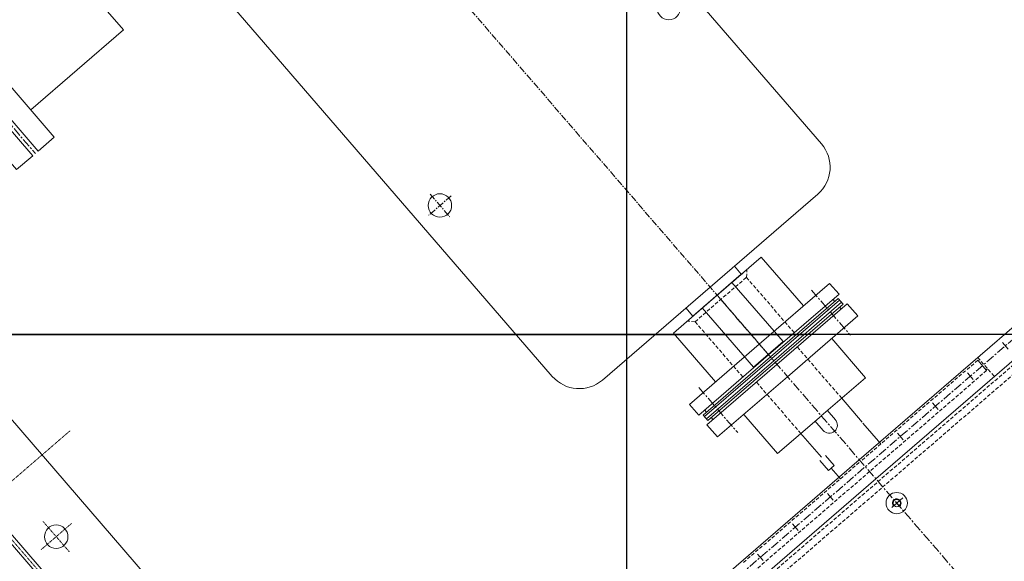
# Model space of a CAD drawing. Header units: inches. Extents: x -204116 to 930598, y -391373 to 256461.
# Tile 20 of 225: x -186525 to -185141, y 38899 to 39661. Entities that reach past the tile are written whole.
import ezdxf
from ezdxf.lldxf.tags import DXFTag

# ---------------------------------------------------------------- set-up
doc = ezdxf.new("R2010")
doc.units = ezdxf.units.IN
doc.header["$LTSCALE"] = 10
doc.header["$MEASUREMENT"] = 0
doc.header["$PDMODE"] = 1
doc.header["$PDSIZE"] = 1000
for name, pattern in [('CENTER', [2, 1.25, -0.25, 0.25, -0.25]), ('CHAIN', [0.3543, 0.2362, -0.0295, 0.0591, -0.0295]), ('DASHED', [0.75, 0.5, -0.25]), ('HIDDEN', [0.375, 0.25, -0.125])]:
    doc.linetypes.add(name, pattern=pattern)
doc.layers.get('Defpoints').update_dxf_attribs({"lineweight": 25})
doc.layers.add('C', color=1, linetype='CENTER', lineweight=25)
doc.layers.add('cen', color=2, linetype='CENTER2', lineweight=25)
doc.styles.add('MIC', font='romans.shx', dxfattribs={"width": 0.8})
tags = doc.linetypes.add('CENTER2', pattern=[1.125, 0.75, -0.125, 0.125, -0.125]).pattern_tags.tags
tags[10:11] = [DXFTag(74, 4), DXFTag(75, 0), DXFTag(340, '0'), DXFTag(46, 1.0), DXFTag(50, 0.0), DXFTag(44, 0.0), DXFTag(45, 0.0)]
tags[8:9] = [DXFTag(74, 4), DXFTag(75, 0), DXFTag(340, '0'), DXFTag(46, 1.0), DXFTag(50, 0.0), DXFTag(44, 0.0), DXFTag(45, 0.0)]
tags[6:7] = [DXFTag(74, 4), DXFTag(75, 0), DXFTag(340, '0'), DXFTag(46, 1.0), DXFTag(50, 0.0), DXFTag(44, 0.0), DXFTag(45, 0.0)]
tags[4:5] = [DXFTag(74, 4), DXFTag(75, 0), DXFTag(340, '0'), DXFTag(46, 1.0), DXFTag(50, 0.0), DXFTag(44, 0.0), DXFTag(45, 0.0)]
doc.dimstyles.new('1_75', dxfattribs={"dimscale": 75, "dimtxt": 2.5, "dimasz": 2.5, "dimexe": 1, "dimexo": 2, "dimgap": 1, "dimtad": 1, "dimtoh": 1, "dimdec": 0, "dimzin": 9, "dimdsep": 46, "dimtxsty": 'MIC', "dimcen": 2.5, "dimclrd": 1, "dimclre": 1, "dimclrt": 256, "dimadec": 0, "dimazin": 0, "dimtfac": 1, "dimtdec": 0, "dimtmove": 2, "dimatfit": 3, "dimfxl": 1, "dimlwd": -1, "dimlwe": -1, "dimarcsym": 0})

# ---------------------------------------------------------------- blocks, each defined once
blk = doc.blocks.new('A$C14DF439D')
at = {"color": 85, "lineweight": 13}
for p, q in [((185.5, 840, 0), (1555.5, 840, 0)), ((135.5, 590, 0), (135.5, 790, 0)), ((120.5, 545, 0), (120.5, 635, 0)), ((120.5, 635, 0), (135.5, 635, 0)), ((10.5, 617.5, 0), (10.5, 562.5, 0)), ((10.5, 617.5, 0), (120.5, 617.5, 0)), ((135.5, 590, 0), (135.5, 390, 0)), ((10.5, 562.5, 0), (120.5, 562.5, 0)), ((120.5, 545, 0), (135.5, 545, 0)), ((185.5, 340, 0), (1555.5, 340, 0))]:
    blk.add_line(p, q, dxfattribs=at)
at = {"color": 1, "linetype": 'CENTER', "lineweight": 5, "ltscale": 0.75}
blk.add_line((10.5, 590, 0), (1570.5, 590, 0), dxfattribs=at)
at = {"color": 1, "linetype": 'CENTER', "lineweight": 13, "ltscale": 0.75}
for p, q in [((470.5, 398.5, 0), (470.5, 356.5, 0)), ((491.5, 377.5, 0), (449.5, 377.5, 0))]:
    blk.add_line(p, q, dxfattribs=at)
at = {"color": 85, "lineweight": 13}
for centre in [(470.5, 802.5, 0), (470.5, 377.5, 0)]:
    blk.add_circle(centre, 16.5, dxfattribs=at)
for centre, start, end in [((185.5, 790, 0), 90, 180), ((185.5, 390, 0), 180, 270)]:
    blk.add_arc(centre, 50, start, end, dxfattribs=at)
blk = doc.blocks.new('A$C5E7B7E5C')
at = {"color": 214, "lineweight": 5}
for p, q in [((1139.2, 2400), (1139.2, 1920)), ((1103.7, 2365), (1103.7, 1920)), ((1126.2, 2115), (1126.2, 2115)), ((1126.2, 2050), (1126.2, 2050)), ((1293.6, 2049.9), (1316.4, 2049.9)), ((1293.6, 1920.2), (1293.6, 2049.9)), ((1316.4, 2049.9), (1316.4, 1920.4)), ((1334, 2049.9), (1354.2, 2049.9)), ((1334, 2049.9), (1334, 1920.2)), ((1354.2, 1920.2), (1354.2, 2049.9)), ((1316.3, 2038.8), (1319.8, 2038.8)), ((1330.3, 2045.1), (1319.8, 2045.1)), ((1319.8, 2045.1), (1319.8, 1920.2)), ((1323.1, 2045.1), (1323.1, 1920.2)), ((1327.3, 2045.1), (1327.3, 1920.2)), ((1330.3, 2045.1), (1330.3, 1920.2)), ((1330.3, 2038.8), (1334.3, 2038.8)), ((1220.8, 2001.4), (1220.8, 1920)), ((1220.8, 2001.4), (1293.6, 2001.4)), ((1444.9, 2001.4), (1354, 2001.4)), ((1444.9, 2001.4), (1444.9, 1920)), ((1126.2, 1985), (1126.2, 1985)), ((1136.3, 1957.5), (1156.2, 1957.5)), ((1156.2, 1962.7), (1174.9, 1962.7)), ((1156.2, 1962.7), (1156.2, 1952)), ((1156.2, 1962.7), (1156.2, 1952)), ((1156.2, 1952), (1174.9, 1952)), ((1221.4, 1958.1), (1176.6, 1958.1)), ((1221.4, 1931.6), (1203.7, 1931.6)), ((1103.7, 1478), (1103.7, 1920)), ((1126.2, 1920), (1126.2, 1920)), ((1139.2, 1440), (1139.2, 1920)), ((1220.8, 1838), (1220.8, 1920.4)), ((1293.6, 1920.2), (1293.6, 1789.5)), ((1316.4, 1789.5), (1316.4, 1920)), ((1319.8, 1794.3), (1319.8, 1920.2)), ((1323.1, 1794.3), (1323.1, 1920.2)), ((1327.3, 1794.3), (1327.3, 1920.2)), ((1330.3, 1794.3), (1330.3, 1920.2)), ((1334, 1789.5), (1334, 1920.2)), ((1354.2, 1920.2), (1354.2, 1789.5)), ((1444.9, 1838), (1444.9, 1920.4)), ((1221.4, 1908.6), (1203.7, 1908.6)), ((1136.3, 1882.5), (1174.9, 1882.5)), ((1221.4, 1882.3), (1176.6, 1882.3)), ((1126.2, 1855), (1126.2, 1855)), ((1220.8, 1838), (1293.6, 1838)), ((1444.9, 1838), (1354, 1838)), ((1316.3, 1800.6), (1319.8, 1800.6)), ((1330.3, 1800.6), (1334.3, 1800.6)), ((1126.2, 1790), (1126.2, 1790)), ((1293.6, 1789.5), (1316.4, 1789.5)), ((1330.3, 1794.3), (1319.8, 1794.3)), ((1334, 1789.5), (1354.2, 1789.5)), ((1126.2, 1725), (1126.2, 1725)), ((1117.2, 1702.5), (1136.3, 1702.5)), ((1118.2, 1700), (1118.2, 1702.5))]:
    blk.add_line(p, q, dxfattribs=at)
at = {"color": 214, "linetype": 'DASHED', "lineweight": 5}
for p, q in [((1088.6, 2355), (1088.6, 1920)), ((1098.7, 2355), (1098.7, 1920)), ((1117.2, 1702.5), (1117.2, 2140)), ((1136.3, 2137.6), (1136.3, 1920)), ((1437, 1967.9), (1333.6, 1967.9)), ((1437, 1967.9), (1444.5, 1975.4)), ((1437, 1967.9), (1437, 1872.5)), ((1444.9, 1967.9), (1444.9, 1920.2)), ((1220.8, 1958.1), (1316.4, 1958.1)), ((1088.6, 1488), (1088.6, 1920)), ((1098.7, 1488), (1098.7, 1920)), ((1136.3, 1702.5), (1136.3, 1920)), ((1444.9, 1872.5), (1444.9, 1920.2)), ((1220.8, 1882.3), (1316.4, 1882.3)), ((1437, 1872.5), (1333.6, 1872.5)), ((1437, 1872.5), (1444.5, 1865)), ((1139.2, 1700), (1104.2, 1700))]:
    blk.add_line(p, q, dxfattribs=at)
at = {"color": 214, "linetype": 'CENTER2', "lineweight": 5}
for p, q in [((1120.1, 2115), (1132.4, 2115)), ((1120.1, 2050), (1132.4, 2050)), ((1120.1, 1985), (1132.4, 1985)), ((1120.1, 1855), (1132.4, 1855)), ((1120.1, 1790), (1132.4, 1790)), ((1120.1, 1725), (1132.4, 1725)), ((1120.1, 1660), (1132.4, 1660))]:
    blk.add_line(p, q, dxfattribs=at)
at = {"color": 214, "linetype": 'CENTER', "lineweight": 5}
for p, q in [((1363.7, 2024.4), (1279.9, 2024.4)), ((1363.7, 1815), (1279.9, 1815))]:
    blk.add_line(p, q, dxfattribs=at)
at = {"color": 214, "linetype": 'Continuous', "lineweight": 5}
for p, q in [((1058.6, 1908.5), (1058.6, 1929.2)), ((1061.5, 1920), (1049.4, 1920))]:
    blk.add_line(p, q, dxfattribs=at)
at = {"color": 214, "linetype": 'ByBlock', "lineweight": 5}
blk.add_line((1126.4, 1882.8), (1126.4, 1882.8), dxfattribs=at)
at = {"color": 214, "linetype": 'Continuous', "lineweight": 5}
for radius in [15, 5]:
    blk.add_circle((1058.6, 1920), radius, dxfattribs=at)
blk.add_arc((1058.6, 1920), 6, 180, 90, dxfattribs=at)
at = {"color": 214, "lineweight": 5}
for centre, start, end in [((1203.9, 1920), 89.4373, 179.5848), ((1203.9, 1920.2), 180.4152, 270.5627)]:
    blk.add_arc(centre, 11.6, start, end, dxfattribs=at)
at = {"layer": 'C', "color": 214, "lineweight": 5}
for p, q in [((1126.2, 2394.5), (1126.2, 1446)), ((28.5, 1920), (1444.9, 1920))]:
    blk.add_line(p, q, dxfattribs=at)
at = {"layer": 'Defpoints', "color": 214, "linetype": 'ByBlock', "lineweight": 5}
for p in [(1334, 2049.9), (1146.4, 1882.8), (1146.4, 1882.8), (1334, 1789.5)]:
    blk.add_point(p, dxfattribs=at)
blk = doc.blocks.new('rg11')
at = {"color": 85, "lineweight": 9}
for p, q in [((-42356, 40515.5), (-42356, 39969.5)), ((-42356, 40515.5), (-42356, 39969.5)), ((-42326, 40515.5), (-42356, 40515.5)), ((-42326, 40515.5), (-42326, 39969.5)), ((-42316, 40515.5), (-42316, 39969.5)), ((-42316, 40515.5), (-42286, 40515.5)), ((-42286, 40515.5), (-42286, 39969.5)), ((-42286, 40515.5), (-42286, 39969.5)), ((-42528, 40465), (-42528, 40020)), ((-42528, 40465), (-42356, 40465)), ((-42114, 40465), (-42286, 40465)), ((-42114, 40465), (-42114, 40020)), ((-42528, 40020), (-42356, 40020)), ((-42114, 40020), (-42286, 40020)), ((-42326, 39969.5), (-42356, 39969.5)), ((-42316, 39969.5), (-42286, 39969.5))]:
    blk.add_line(p, q, dxfattribs=at)
at = {"color": 1, "linetype": 'CENTER', "lineweight": 5}
for p, q in [((-42321, 40515.5), (-42321, 39969.5)), ((-42114, 40242.5), (-42528, 40242.5)), ((-42114, 40242.5), (-42528, 40242.5))]:
    blk.add_line(p, q, dxfattribs=at)
at = {"color": 85, "linetype": 'HIDDEN', "lineweight": 9}
for p, q in [((-42528, 40342.5), (-42356, 40342.5)), ((-42114, 40342.5), (-42286, 40342.5)), ((-42528, 40142.5), (-42356, 40142.5)), ((-42114, 40142.5), (-42286, 40142.5))]:
    blk.add_line(p, q, dxfattribs=at)

msp = doc.modelspace()

# ---------------------------------------------------------------- linework, layer by layer
at = {"color": 1, "ltscale": 500}
msp.add_line((-185672.5, 47497.7, -4480168.1), (-185672.5, 34717.8, -4480168.1), dxfattribs=at)
at = {"color": 250, "linetype": 'CENTER', "ltscale": 500}
for p, q in [((-185672.4, 43717.8), (-185672.5, 34717.8)), ((-191672.5, 39217.9), (-180672.5, 39217.8))]:
    msp.add_line(p, q, dxfattribs=at)
at = {"color": 250, "linetype": 'CHAIN', "lineweight": 0, "ltscale": 0.01}
for p, q in [((-187100, 39582.3, -4420572.3), (-185406.7, 37620.4, -4420572.3)), ((-186454.7, 39082.3, -4420572.3), (-186699.6, 38870.9, -4420572.3)), ((-186452.5, 38952.1, -4420572.3), (-186495.5, 38915, -4420572.3)), ((-186492.5, 38955, -4420572.3), (-186455.4, 38912.1, -4420572.3))]:
    msp.add_line(p, q, dxfattribs=at)
at = {"color": 1, "linetype": 'CENTER', "lineweight": 0, "ltscale": 0.5}
msp.add_line((-191672.5, 39217.8, -4480163), (-3830.7, 39217.8, -4480163), dxfattribs=at)
at = {"color": 250, "linetype": 'Continuous', "lineweight": 0}
for p, q in [((-186346.9, 38878.1, -4420572.3), (-186640.9, 39218.8, -4420572.3)), ((-186471.3, 38847.1, -4420572.3), (-186689.8, 39100.2, -4420572.3)), ((-186683.1, 39106.1, -4420572.3), (-186464.6, 38852.9, -4420572.3))]:
    msp.add_line(p, q, dxfattribs=at)
msp.add_circle((-186474, 38933.5, -4420572.3), 16.5, dxfattribs=at)
at = {"layer": 'cen', "linetype": 'CENTER', "ltscale": 500}
msp.add_line((-180672.5, 39217.8, -4480167.6), (-191672.5, 39217.8, -4480166.2), dxfattribs=at)

# ---------------------------------------------------------------- block references
at = {"color": 250}
for name, p, rotation in [('A$C5E7B7E5C', (-183147.4, 39434.2, -9036954), 130.8070728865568), ('rg11', (-128349.2, 36876.4, -9036952), 40.80707290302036)]:
    msp.add_blockref(name, p, dxfattribs=dict(at, rotation=rotation))
at = {"color": 250, "xscale": -1, "rotation": 310.8070728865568}
msp.add_blockref('A$C14DF439D', (-185912.9, 38796.4, -9036954), dxfattribs=at)

# ---------------------------------------------------------------- leaders
msp.add_leader([(-188172.5, 39217.8, -4480163), (-183280.9, 33587.4, -4480163)], dimstyle='1_75', override={"dimgap": 1, "dimtad": 0})

doc.saveas('drawing.dxf')
